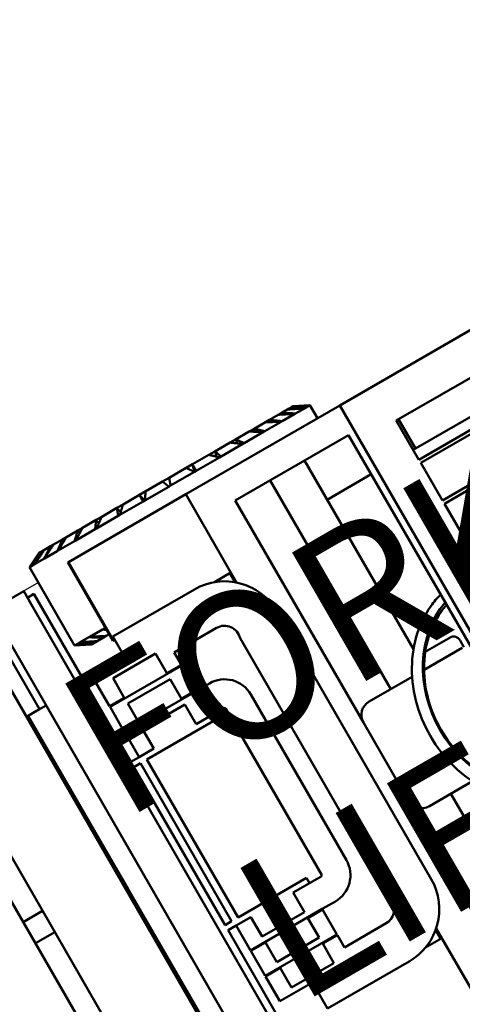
# Model space of a CAD drawing. Header units: millimetres. Extents: x 5419 to 33401, y 455 to 7585.
# Tile 3 of 23: x 6577 to 7323, y 2838 to 4497. Entities that reach past the tile are written whole.
import ezdxf

# ---------------------------------------------------------------- set-up
doc = ezdxf.new("R2010")
doc.units = ezdxf.units.MM
doc.layers.add('Layout', color=7, linetype='Continuous', true_color=0xbfbfbf)
doc.layers.add('material handling', color=7, linetype='Continuous', true_color=0x0080c0)
doc.styles.add('Trebuchet 1to100', font='trebuc.ttf', dxfattribs={"width": 0.75, "height": 250})

# ---------------------------------------------------------------- blocks, each defined once
blk = doc.blocks.new('FDS_546093b7-abba-45a4-840f-5da675039d71_Asset_6CD48722D16E9AE8881EB6CF7F3CB4F7')
at = {"color": 0, "lineweight": 50}
for p, q in [((54.121, 21.5), (53.121, 21)), ((53.121, 21), (53.121, 15)), ((53.121, 21), (53.16, 21)), ((53.16, 21), (53.173, 21)), ((53.173, 21), (53.513, 21)), ((53.513, 21), (53.55, 21)), ((53.55, 21), (54.217, 21)), ((54.121, 21.5), (54.142, 21.5)), ((54.142, 21.5), (54.188, 21.5)), ((54.188, 21.5), (54.427, 21.5)), ((54.217, 21), (54.278, 21)), ((54.278, 21), (55.251, 21)), ((54.427, 21.5), (54.564, 21.5)), ((54.564, 21.5), (55.034, 21.5)), ((55.034, 21.5), (55.257, 21.5)), ((55.251, 21), (55.333, 21)), ((55.257, 21.5), (55.942, 21.5)), ((55.333, 21), (56.578, 21)), ((55.942, 21.5), (56.243, 21.5)), ((56.243, 21.5), (57.119, 21.5)), ((56.578, 21), (56.679, 21)), ((56.679, 21), (58.154, 21)), ((57.119, 21.5), (57.489, 21.5)), ((57.489, 21.5), (58.527, 21.5)), ((58.154, 21), (58.269, 21)), ((58.269, 21), (59.924, 21)), ((58.527, 21.5), (58.952, 21.5)), ((58.952, 21.5), (60.117, 21.5)), ((59.924, 21), (60.051, 21)), ((60.051, 21), (61.828, 21)), ((60.117, 21.5), (60.583, 21.5)), ((60.583, 21.5), (61.834, 21.5)), ((61.828, 21), (61.962, 21)), ((61.834, 21.5), (62.325, 21.5)), ((61.962, 21), (63.803, 21)), ((62.325, 21.5), (63.621, 21.5)), ((63.621, 21.5), (64.121, 21.5)), ((63.803, 21), (63.939, 21)), ((63.939, 21), (65.779, 21)), ((64.121, 21.5), (65.416, 21.5)), ((65.416, 21.5), (65.907, 21.5)), ((65.779, 21), (65.913, 21)), ((65.907, 21.5), (67.158, 21.5)), ((65.913, 21), (67.69, 21)), ((67.158, 21.5), (67.625, 21.5)), ((67.625, 21.5), (68.789, 21.5)), ((67.69, 21), (67.817, 21)), ((67.817, 21), (69.472, 21)), ((68.789, 21.5), (69.214, 21.5)), ((69.214, 21.5), (70.252, 21.5)), ((69.472, 21), (69.587, 21)), ((69.587, 21), (71.062, 21)), ((70.252, 21.5), (70.622, 21.5)), ((70.622, 21.5), (71.498, 21.5)), ((71.062, 21), (71.163, 21)), ((71.163, 21), (72.408, 21)), ((71.498, 21.5), (71.799, 21.5)), ((71.799, 21.5), (72.484, 21.5)), ((72.408, 21), (72.49, 21)), ((72.484, 21.5), (72.707, 21.5)), ((72.49, 21), (73.463, 21)), ((72.707, 21.5), (73.177, 21.5)), ((73.177, 21.5), (73.314, 21.5)), ((73.314, 21.5), (73.553, 21.5)), ((73.463, 21), (73.524, 21)), ((73.524, 21), (74.191, 21)), ((73.553, 21.5), (73.599, 21.5)), ((73.599, 21.5), (73.621, 21.5)), ((73.621, 21.5), (74.621, 21)), ((74.191, 21), (74.229, 21)), ((74.229, 21), (74.568, 21)), ((74.568, 21), (74.581, 21)), ((74.581, 21), (74.621, 21)), ((74.621, 21), (74.621, 20)), ((40.98, -20), (40.98, 20)), ((40.999, -20), (40.999, 20)), ((42.479, -20), (42.479, 20)), ((47.976, -20), (47.976, 20)), ((47.996, -20), (47.996, 20)), ((49.496, 19.812), (51.996, 19.812)), ((51.996, 19.812), (51.996, 18.813)), ((55.479, 14), (55.479, 20)), ((55.533, 20), (55.479, 20)), ((55.533, 14), (55.533, 20)), ((64.52, 20), (55.533, 20)), ((64.52, 13.247), (64.52, 20)), ((76.325, 20), (64.52, 20)), ((76.325, -20), (76.325, 20)), ((114.045, 20), (76.325, 20)), ((52.496, 19.312), (51.996, 19.312)), ((52.496, 6.45), (52.496, 19.312)), ((49.496, 18.813), (49.496, -18.812)), ((51.996, -18.812), (51.996, 18.813)), ((67.166, 18), (75.853, 18)), ((67.166, 1), (67.166, 18)), ((69.838, 2), (69.838, 18)), ((72.472, 3.537), (72.472, 18)), ((75.853, 18), (75.853, -18)), ((79.075, 14.25), (79.075, 17.25)), ((79.075, 17.25), (99.045, 17.25)), ((79.243, 15), (79.243, 17.25)), ((48.996, 12.5), (48.996, 16.5)), ((54.121, 14.5), (53.121, 15)), ((53.121, 15), (53.16, 15)), ((53.16, 15), (53.173, 15)), ((53.173, 15), (53.513, 15)), ((53.513, 15), (53.55, 15)), ((53.55, 15), (54.217, 15)), ((54.121, 14.5), (54.142, 14.5)), ((54.142, 14.5), (54.188, 14.5)), ((54.188, 14.5), (54.427, 14.5)), ((54.217, 15), (54.278, 15)), ((54.278, 15), (55.251, 15)), ((54.427, 14.5), (54.564, 14.5)), ((54.564, 14.5), (55.034, 14.5)), ((55.034, 14.5), (55.257, 14.5)), ((55.251, 15), (55.333, 15)), ((55.257, 14.5), (55.479, 14.5)), ((55.333, 15), (55.479, 15)), ((75.853, 15), (72.472, 15)), ((85.67, 15), (79.075, 15)), ((55.479, 14), (55.533, 14)), ((55.533, 14), (55.621, 14)), ((55.621, 14.25), (55.621, 12.25)), ((61.871, 14.25), (55.621, 14.25)), ((63.263, 14), (64.52, 14)), ((64.445, 13.311), (64.445, 14)), ((79.075, 14.25), (99.045, 14.25)), ((79.075, 11.125), (79.075, 14)), ((79.075, 14), (99.045, 14)), ((48.511, 12.5), (47.996, 12.5)), ((48.111, 12.5), (48.111, -12.5)), ((48.13, -12.5), (48.13, 12.5)), ((48.996, 12.5), (48.511, 12.5)), ((49.496, 12.5), (48.996, 12.5)), ((53.121, 10.35), (53.121, 12.25)), ((53.121, 12.25), (55.621, 12.25)), ((54.246, 11.85), (54.246, 10.35)), ((57.496, 11.85), (54.246, 11.85)), ((57.496, 10.35), (57.496, 11.85)), ((58.621, 11.3), (61.871, 11.3)), ((58.621, 11.3), (58.621, 10.35)), ((79.075, 11.125), (99.045, 11.125)), ((79.075, 8), (79.075, 10.875)), ((79.075, 10.875), (99.045, 10.875)), ((54.246, 10.35), (53.121, 10.35)), ((53.121, 8.4), (53.121, 10.3)), ((53.121, 10.3), (58.621, 10.3)), ((57.496, 9.9), (54.246, 9.9)), ((54.246, 9.9), (54.246, 8.4)), ((58.621, 10.35), (57.496, 10.35)), ((57.496, 8.4), (57.496, 9.9)), ((58.621, 10.3), (58.621, 8.4)), ((62.871, 9.93), (62.871, -10.25)), ((65.871, -10.25), (65.871, 10.25)), ((54.246, 8.4), (53.121, 8.4)), ((59.621, 8.35), (53.121, 8.35)), ((53.121, 6.45), (53.121, 8.35)), ((54.246, 7.95), (54.246, 6.45)), ((57.496, 7.95), (54.246, 7.95)), ((58.621, 8.4), (57.496, 8.4)), ((57.496, 6.45), (57.496, 7.95)), ((52.496, 6.45), (53.121, 6.45)), ((52.996, 6.05), (52.496, 6.05)), ((52.496, -6.05), (52.496, 6.05)), ((52.996, -6.05), (52.996, 6.05)), ((54.246, 6.45), (53.121, 6.45)), ((53.496, -6.05), (53.496, 6.05)), ((58.746, 6.05), (53.496, 6.05)), ((59.621, 6.45), (57.496, 6.45)), ((58.746, 6.45), (58.746, 6.05)), ((59.721, 6.35), (59.721, -6.35)), ((61.621, -6.35), (61.621, 6.35)), ((75.017, 3), (73.066, 3)), ((68.19, 2), (71.483, 2)), ((75.326, 2), (72.398, 2)), ((72.472, 2), (72.472, 2.131)), ((75.443, 1.993), (75.443, 2.5)), ((40.999, 0.813), (42.479, 0.813)), ((47.996, 0.813), (47.996, -0.812)), ((48.11, 0.813), (47.996, 0.813)), ((47.996, 0.813), (47.996, 0.813)), ((48.11, -0.812), (48.11, 0.813)), ((67.166, -5), (67.166, 1)), ((42.479, -0.812), (40.999, -0.812)), ((47.996, -0.812), (47.996, -0.812)), ((48.11, -0.812), (47.996, -0.812)), ((67.166, -18), (67.166, -5)), ((52.996, -6.05), (52.496, -6.05)), ((53.121, -6.45), (52.496, -6.45)), ((52.496, -19.312), (52.496, -6.45)), ((53.121, -8.35), (53.121, -6.45)), ((53.121, -6.45), (54.246, -6.45)), ((53.496, -6.05), (58.746, -6.05)), ((54.246, -6.45), (54.246, -7.95)), ((57.496, -7.95), (57.496, -6.45)), ((57.496, -6.45), (58.621, -6.45)), ((59.621, -6.45), (58.621, -6.45)), ((58.746, -6.05), (58.746, -6.45)), ((68.19, -6), (71.483, -6)), ((69.838, -18), (69.838, -6)), ((58.621, -8.35), (53.121, -8.35)), ((53.121, -10.3), (53.121, -8.4)), ((53.121, -8.4), (54.246, -8.4)), ((54.246, -7.95), (57.496, -7.95)), ((54.246, -8.4), (54.246, -9.9)), ((57.496, -9.9), (57.496, -8.4)), ((57.496, -8.4), (58.621, -8.4)), ((58.621, -8.35), (59.621, -8.35)), ((58.621, -8.4), (58.621, -10.3)), ((58.621, -10.3), (53.121, -10.3)), ((53.121, -12.25), (53.121, -10.35)), ((53.121, -10.35), (54.246, -10.35)), ((54.246, -9.9), (57.496, -9.9)), ((54.246, -10.35), (54.246, -11.85)), ((57.496, -11.85), (57.496, -10.35)), ((57.496, -10.35), (58.621, -10.35)), ((58.621, -10.35), (58.621, -11.3)), ((61.821, -11.3), (58.621, -11.3)), ((55.621, -12.25), (53.121, -12.25)), ((54.246, -11.85), (57.496, -11.85)), ((55.621, -12.25), (55.621, -14.25)), ((64.445, -14), (64.445, -13.311)), ((64.52, -20), (64.52, -13.247)), ((55.621, -14.25), (61.871, -14.25)), ((64.52, -14), (63.263, -14))]:
    blk.add_line(p, q, dxfattribs=at)
for centre, radius, start, end in [((61.871, 10.25), 4, 0, 90), ((59.621, 6.35), 2, 0, 90), ((59.621, -6.35), 2, 270, 0), ((61.871, -10.25), 4, 270, 0)]:
    blk.add_arc(centre, radius, start, end, dxfattribs=at)
at = {"color": 0, "lineweight": 50, "extrusion": (0, 0, -1)}
for centre, radius, start, end in [((-61.871, 10.25), 1.05, 90, 197.75279), ((-59.621, 6.35), 0.1, 90, 180), ((-59.621, -6.35), 0.1, 180, 270), ((-61.821, -10.25), 1.05, 180, 270)]:
    blk.add_arc(centre, radius, start, end, dxfattribs=at)
at = {"color": 0, "lineweight": 50}
blk.add_ellipse((77.693, -2), major_axis=(0, 7.5), ratio=0.848665, start_param=0.293275, end_param=2.848318, dxfattribs=at)
at = {"color": 0, "lineweight": 50, "extrusion": (0, 0, -1)}
for centre, major_axis, ratio, start_param, end_param in [((75.017, 2.5), (0, 0.5), 0.851437, 0, 1.570796), ((68.19, 1), (-1.024, 0), 0.976936, 0, 1.570796), ((68.19, -5), (-1.024, 0), 0.976936, 4.712389, 6.283185)]:
    blk.add_ellipse(centre, major_axis=major_axis, ratio=ratio, start_param=start_param, end_param=end_param, dxfattribs=at)
at = {"color": 0, "lineweight": 50}
for points, weights in [([(53.16, 21), (53.674, 21.262), (54.142, 21.5)], [1, 1.00115273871, 1]), ([(54.188, 21.5), (53.705, 21.262), (53.173, 21)], [1, 1.00115273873, 1]), ([(53.513, 21), (53.991, 21.262), (54.427, 21.5)], [1, 1.00115273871, 1]), ([(54.564, 21.5), (54.081, 21.262), (53.55, 21)], [1, 1.00115273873, 1]), ([(54.217, 21), (54.645, 21.262), (55.034, 21.5)], [1, 1.00115273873, 1]), ([(55.257, 21.5), (54.791, 21.262), (54.278, 21)], [1, 1.00115273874, 1]), ([(55.251, 21), (55.613, 21.262), (55.942, 21.5)], [1, 1.00115273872, 1]), ([(56.243, 21.5), (55.81, 21.262), (55.333, 21)], [1, 1.00115273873, 1]), ([(56.578, 21), (56.861, 21.262), (57.119, 21.5)], [1, 1.00115273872, 1]), ([(57.489, 21.5), (57.103, 21.262), (56.679, 21)], [1, 1.00115273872, 1]), ([(58.154, 21), (58.349, 21.262), (58.527, 21.5)], [1, 1.00115273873, 1]), ([(58.952, 21.5), (58.627, 21.262), (58.269, 21)], [1, 1.00115273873, 1]), ([(59.924, 21), (60.025, 21.262), (60.117, 21.5)], [1, 1.00115273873, 1]), ([(60.583, 21.5), (60.329, 21.262), (60.051, 21)], [1, 1.00115273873, 1]), ([(61.828, 21), (61.831, 21.262), (61.834, 21.5)], [1, 1.00115273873, 1]), ([(62.325, 21.5), (62.152, 21.262), (61.962, 21)], [1, 1.00115273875, 1]), ([(63.803, 21), (63.707, 21.262), (63.621, 21.5)], [1, 1.00115273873, 1]), ([(64.121, 21.5), (64.034, 21.262), (63.939, 21)], [1, 1.00115273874, 1]), ([(65.779, 21), (65.589, 21.262), (65.416, 21.5)], [1, 1.00115273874, 1]), ([(65.907, 21.5), (65.91, 21.262), (65.913, 21)], [1, 1.00115273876, 1]), ([(67.69, 21), (67.412, 21.262), (67.158, 21.5)], [1, 1.00115273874, 1]), ([(67.625, 21.5), (67.717, 21.262), (67.817, 21)], [1, 1.00115273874, 1]), ([(69.472, 21), (69.114, 21.262), (68.789, 21.5)], [1, 1.00115273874, 1]), ([(69.214, 21.5), (69.392, 21.262), (69.587, 21)], [1, 1.00115273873, 1]), ([(71.062, 21), (70.638, 21.262), (70.252, 21.5)], [1, 1.00115273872, 1]), ([(70.622, 21.5), (70.88, 21.262), (71.163, 21)], [1, 1.00115273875, 1]), ([(72.408, 21), (71.932, 21.262), (71.498, 21.5)], [1, 1.00115273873, 1]), ([(71.799, 21.5), (72.129, 21.262), (72.49, 21)], [1, 1.00115273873, 1]), ([(73.463, 21), (72.951, 21.262), (72.484, 21.5)], [1, 1.00115273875, 1]), ([(72.707, 21.5), (73.096, 21.262), (73.524, 21)], [1, 1.00115273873, 1]), ([(74.191, 21), (73.66, 21.262), (73.177, 21.5)], [1, 1.00115273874, 1]), ([(73.314, 21.5), (73.75, 21.262), (74.229, 21)], [1, 1.00115273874, 1]), ([(74.568, 21), (74.037, 21.262), (73.553, 21.5)], [1, 1.00115273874, 1]), ([(73.599, 21.5), (74.067, 21.262), (74.581, 21)], [1, 1.00115273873, 1]), ([(54.142, 14.5), (53.674, 14.738), (53.16, 15)], [1, 1.00115273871, 1]), ([(53.173, 15), (53.705, 14.738), (54.188, 14.5)], [1, 1.00115273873, 1]), ([(54.427, 14.5), (53.991, 14.738), (53.513, 15)], [1, 1.00115273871, 1]), ([(53.55, 15), (54.081, 14.738), (54.564, 14.5)], [1, 1.00115273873, 1]), ([(55.034, 14.5), (54.645, 14.738), (54.217, 15)], [1, 1.00115273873, 1]), ([(54.278, 15), (54.791, 14.738), (55.257, 14.5)], [1, 1.00115273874, 1]), ([(55.479, 14.834), (55.367, 14.916), (55.251, 15)], [1.00050192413, 1.00036922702, 1]), ([(55.333, 15), (55.407, 14.959), (55.479, 14.919)], [1, 1.0001781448, 1.00030122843])]:
    blk.add_rational_spline(points, weights, degree=2, dxfattribs=at)
for points in [[(54.142, 21.5), (54.138, 21.486), (54.133, 21.473)], [(54.427, 21.5), (54.417, 21.461), (54.407, 21.423)], [(55.034, 21.5), (55.024, 21.438), (55.013, 21.375)], [(55.942, 21.5), (55.935, 21.414), (55.928, 21.327)], [(57.119, 21.5), (57.121, 21.388), (57.124, 21.275)], [(58.527, 21.5), (58.543, 21.357), (58.56, 21.213)], [(60.117, 21.5), (60.154, 21.318), (60.192, 21.133)], [(61.834, 21.5), (61.903, 21.26), (61.974, 21.016)], [(65.907, 21.5), (65.838, 21.26), (65.767, 21.016)], [(67.625, 21.5), (67.587, 21.318), (67.549, 21.133)], [(69.214, 21.5), (69.198, 21.357), (69.181, 21.213)], [(70.622, 21.5), (70.62, 21.388), (70.618, 21.275)], [(71.799, 21.5), (71.806, 21.414), (71.813, 21.327)], [(72.707, 21.5), (72.718, 21.438), (72.728, 21.375)], [(73.314, 21.5), (73.324, 21.461), (73.334, 21.423)], [(73.599, 21.5), (73.603, 21.486), (73.608, 21.473)], [(54.142, 14.5), (54.138, 14.514), (54.133, 14.527)], [(54.427, 14.5), (54.417, 14.539), (54.407, 14.577)], [(55.034, 14.5), (55.024, 14.562), (55.013, 14.625)]]:
    blk.add_open_spline(points, degree=2, dxfattribs=at)
for points, knots in [([(75.853, 5.787), (75.536, 5.7), (75.224, 5.586), (74.243, 5.138), (73.61, 4.703), (72.488, 3.622), (72.001, 2.973), (71.223, 1.527), (70.934, 0.729), (70.585, -0.934), (70.527, -1.8), (70.647, -3.509), (70.826, -4.353), (71.404, -5.932), (71.803, -6.668), (72.782, -7.953), (73.36, -8.503), (74.577, -9.319), (75.203, -9.608), (75.853, -9.787)], [3.370338, 3.370338, 3.370338, 3.370338, 3.511362, 3.511362, 3.827058, 3.827058, 4.147236, 4.147236, 4.470472, 4.470472, 4.795008, 4.795008, 5.119752, 5.119752, 5.443801, 5.443801, 5.765703, 5.765703, 6.05444, 6.05444, 6.05444, 6.05444]), ([(75.853, 4.99), (75.743, 4.954), (75.634, 4.914), (74.907, 4.621), (74.319, 4.251), (73.278, 3.309), (72.823, 2.742), (72.089, 1.466), (71.809, 0.761), (71.448, -0.719), (71.368, -1.492), (71.414, -3.029), (71.541, -3.793), (71.988, -5.234), (72.309, -5.911), (73.109, -7.112), (73.59, -7.635), (74.658, -8.474), (75.244, -8.79), (75.853, -8.99)], [3.413612, 3.413612, 3.413612, 3.413612, 3.470705, 3.470705, 3.796438, 3.796438, 4.11647, 4.11647, 4.432972, 4.432972, 4.748064, 4.748064, 5.062863, 5.062863, 5.378147, 5.378147, 5.695204, 5.695204, 6.011166, 6.011166, 6.011166, 6.011166])]:
    blk.add_open_spline(points, degree=3, knots=knots, dxfattribs=at)

msp = doc.modelspace()

# ---------------------------------------------------------------- linework, layer by layer
at = {"layer": 'Layout'}
msp.add_lwpolyline([(7155.3, 2652.2), (7584.2, 2899.9), (7599.9, 2923.6), (7587.2, 2945.6), (8344.9, 3383), (8359.1, 3358.5), (8380.8, 3359.8), (8709.8, 3549.7), (8721.8, 3567.9), (8704.2, 3598.4, 0.453844), (8203, 4466.4), (8185.4, 4496.9), (8163.7, 4495.6), (7834.7, 4305.6), (7822.7, 4287.5), (7836.9, 4262.9), (7079.2, 3825.4), (7066.5, 3847.4), (7038.1, 3845.7), (6609.2, 3598.1), (6593.5, 3574.4), (6608.6, 3548.3), (5437.7, 2877.8)], format="xyb", dxfattribs=at)

# ---------------------------------------------------------------- block references
at = {"layer": 'material handling', "xscale": 25.4, "yscale": 25.4, "zscale": 25.4, "rotation": 30.00001156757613}
msp.add_blockref('FDS_546093b7-abba-45a4-840f-5da675039d71_Asset_6CD48722D16E9AE8881EB6CF7F3CB4F7', (5691.7, 2437.8), dxfattribs=at)

# ---------------------------------------------------------------- texts
at = {"layer": 'Layout', "insert": (7171.2, 3292), "char_height": 250, "attachment_point": 5, "rotation": 30, "style": 'Trebuchet 1to100'}
msp.add_mtext_dynamic_manual_height_columns('FORK LIFT', width=1538.106, gutter_width=1250, heights=[0], dxfattribs=at)

doc.saveas('drawing.dxf')
